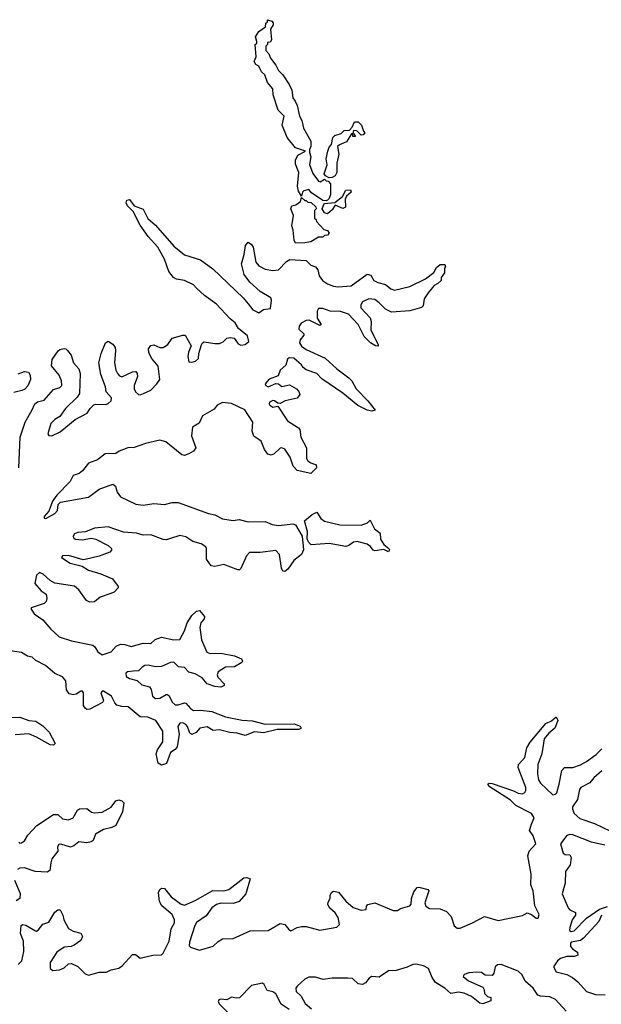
# Model space of a CAD drawing. Extents: x 2710666 to 2828562, y 857017 to 964538.
# Tile 129 of 138: x 2806624 to 2810442, y 874600 to 881068. Entities that reach past the tile are written whole.
import ezdxf

# ---------------------------------------------------------------- set-up
doc = ezdxf.new("R2010")
doc.units = 0

msp = doc.modelspace()

# ---------------------------------------------------------------- linework, layer by layer
at = {"layer": '0CON05XD'}
for points in [[(2808635, 879877.5), (2808615, 879880), (2808540.7, 879930.7), (2808521.7, 879951.7), (2808490, 879945), (2808480, 879935), (2808475, 879910), (2808455, 879942.5), (2808448, 879975), (2808456.7, 880065), (2808435, 880120), (2808433.8, 880145), (2808450.7, 880179.3), (2808500, 880205), (2808435, 880227.5), (2808380, 880295), (2808346.7, 880375), (2808360, 880435), (2808320, 880475), (2808288.8, 880575), (2808286.7, 880615), (2808251.2, 880655), (2808233.3, 880705), (2808212, 880725), (2808193, 880763), (2808173.6, 880773.6), (2808163.6, 880793.6), (2808177.5, 880825), (2808170, 880905), (2808180, 880915), (2808180, 880925), (2808172.5, 880955), (2808195, 880990), (2808238.3, 881021.7), (2808240, 881045), (2808250, 881055), (2808251.7, 881068.3), (2808278.3, 881058.3), (2808287.5, 881047.5), (2808287.5, 881035), (2808270, 881005), (2808277.5, 880935), (2808268.3, 880921.7), (2808251.7, 880918.3), (2808250, 880905), (2808240, 880895), (2808240, 880865), (2808260, 880845), (2808270, 880815), (2808305, 880770), (2808322.5, 880735), (2808352.5, 880705), (2808393.6, 880643.6), (2808410, 880605), (2808416.7, 880555), (2808432, 880532), (2808446.7, 880505), (2808460, 880435), (2808476.2, 880405), (2808486.2, 880355), (2808535, 880270), (2808536.2, 880235), (2808527.5, 880215), (2808527.5, 880195), (2808536.4, 880166.4), (2808527, 880117), (2808548.3, 880058.3), (2808585, 880007.5), (2808597, 880003), (2808625, 880020), (2808635, 880010), (2808648.3, 880008.3), (2808665, 879990), (2808665, 879920), (2808656, 879894), (2808645, 879882.5), (2808635, 879877.5)], [(2808655, 880030), (2808631.7, 880041.7), (2808623.3, 880055), (2808642.5, 880115), (2808636.7, 880155), (2808647.5, 880205), (2808655, 880230), (2808671.7, 880248.3), (2808680, 880295), (2808693, 880307), (2808735, 880320), (2808755, 880340), (2808788.3, 880341.7), (2808807, 880363), (2808821.7, 880398.3), (2808847, 880397), (2808867.5, 880375), (2808880, 880335), (2808890, 880325), (2808878.3, 880311.7), (2808865, 880310), (2808838.3, 880338.3), (2808815, 880340), (2808810, 880320), (2808818.3, 880318.3), (2808828.3, 880301.7), (2808811.7, 880301.7), (2808810, 880320), (2808801.7, 880318.3), (2808770, 880265), (2808723, 880247), (2808710, 880235), (2808720, 880185), (2808706.2, 880125), (2808706, 880065), (2808695, 880042.5), (2808675, 880032.5), (2808655, 880030)], [(2808645, 879792.5), (2808625, 879800), (2808610, 879825), (2808620, 879855), (2808625, 879860), (2808692.5, 879867.5), (2808743, 879907), (2808765, 879947.5), (2808795, 879950), (2808800, 879935), (2808770, 879910), (2808760.7, 879889.3), (2808763, 879837), (2808745, 879827.5), (2808695, 879850), (2808675, 879820), (2808645, 879792.5)], [(2807436.7, 878613.3), (2807484.5, 878635.5), (2807525, 878675.8), (2807544.3, 878705), (2807533.2, 878793.2), (2807488.6, 878845), (2807472.1, 878882.1), (2807470, 878905), (2807485, 878928.8), (2807505, 878931.2), (2807544.3, 878914.3), (2807565, 878914.2), (2807596.2, 878935), (2807625, 878976.2), (2807695, 878996.7), (2807710, 878995), (2807750, 878925), (2807731.2, 878885), (2807728, 878855), (2807735, 878820), (2807755, 878817.5), (2807777.5, 878825), (2807798.3, 878841.7), (2807800, 878875), (2807818.3, 878931.7), (2807823.3, 878945), (2807835, 878951.2), (2807905, 878940), (2807935, 878941.2), (2807958.8, 878951.2), (2807985, 878976), (2808005, 878981.2), (2808032.5, 878975), (2808058.6, 878938.6), (2808075, 878929.5), (2808105, 878933.6), (2808128.9, 878955), (2808120.6, 878990.6), (2808060.3, 879040.3), (2808037.7, 879077.7), (2808005, 879103.8), (2807915, 879200), (2807836.3, 879256.3), (2807785.8, 879305), (2807765, 879325.8), (2807705.5, 879355.5), (2807653.9, 879363.9), (2807633.3, 879375), (2807603.8, 879415), (2807575.6, 879495), (2807530, 879575), (2807467.5, 879645), (2807415, 879718.8), (2807368.3, 879808.3), (2807331.2, 879845), (2807323.8, 879865), (2807327.5, 879882.5), (2807345, 879887.5), (2807376.4, 879846.4), (2807435, 879822.5), (2807465, 879763.3), (2807515, 879718.8), (2807635, 879580), (2807705, 879524), (2807811.2, 879491.2), (2807891.3, 879431.3), (2808091.7, 879241.7), (2808125, 879200.8), (2808155, 879161.4), (2808195, 879142), (2808225.6, 879164.4), (2808270, 879170), (2808278, 879225), (2808271.7, 879241.7), (2808203.2, 879283.2), (2808135.8, 879345), (2808097.5, 879395), (2808080, 879465), (2808098, 879525), (2808107.5, 879585), (2808125, 879607.5), (2808145, 879592.5), (2808156.2, 879575), (2808174.3, 879474.3), (2808195, 879451.2), (2808235, 879430), (2808285, 879420.8), (2808322.5, 879425), (2808375, 879478.8), (2808397.9, 879492.1), (2808505, 879486.2), (2808536, 879456), (2808565.6, 879445.6), (2808580.8, 879425), (2808589.2, 879385), (2808612, 879355), (2808645, 879332), (2808685, 879317.1), (2808715, 879313.1), (2808800.5, 879319.5), (2808905, 879397.5), (2808930, 879390), (2808950, 879355), (2808975, 879341.2), (2809025, 879328.8), (2809060.3, 879300.3), (2809085, 879292), (2809185, 879316.2), (2809287.5, 879365), (2809343, 879407), (2809360.7, 879439.3), (2809385, 879460), (2809415, 879460), (2809420, 879445), (2809412.5, 879435), (2809412.5, 879405), (2809390, 879375), (2809390, 879355), (2809370, 879335), (2809345, 879322.5), (2809306.4, 879273.6), (2809280, 879235), (2809271.7, 879188.3), (2809261.7, 879178.3), (2809185, 879156.2), (2809065.9, 879145.9), (2809025, 879165.8), (2808985, 879208.6), (2808955, 879229.4), (2808915, 879234.2), (2808875, 879213.8), (2808862.5, 879195), (2808864, 879175), (2808925, 879110), (2808931.4, 879085), (2808928.8, 879028.8), (2808977.5, 878935), (2808977, 878923), (2808960, 878925), (2808927.5, 878945), (2808885, 878986.7), (2808846.6, 879066.6), (2808783.1, 879133.1), (2808729.6, 879150.4), (2808662.4, 879152.4), (2808615, 879171.5), (2808585, 879170), (2808576.4, 879153.6), (2808577.3, 879107.3), (2808602.5, 879065), (2808595, 879060), (2808585, 879063.8), (2808525, 879094.4), (2808505, 879092.5), (2808472.9, 879075), (2808457.8, 879055), (2808455.6, 879035.6), (2808488.8, 879005), (2808490, 878995), (2808465.6, 878965), (2808460.5, 878945), (2808474, 878924), (2808505, 878902), (2808630, 878845), (2808706, 878775), (2808785, 878716.2), (2808804, 878695), (2808833.5, 878643.5), (2808910, 878565), (2808956.7, 878503.3), (2808935, 878496.7), (2808905, 878504), (2808844.5, 878534.5), (2808745, 878614.2), (2808608.3, 878708.3), (2808575, 878743.3), (2808505, 878767.5), (2808485, 878782.5), (2808475, 878800), (2808423.8, 878843.8), (2808392.4, 878847.6), (2808382.9, 878837.1), (2808371.2, 878798.8), (2808333.9, 878766.1), (2808320.9, 878729.1), (2808262.4, 878707.6), (2808236.2, 878675), (2808240, 878665), (2808255, 878656), (2808305, 878678), (2808322.5, 878675), (2808345, 878658.8), (2808395, 878670), (2808442.3, 878642.3), (2808456.2, 878625), (2808462.5, 878605), (2808445, 878582.5), (2808365.9, 878564.1), (2808335, 878547.5), (2808318.3, 878548.3), (2808297.5, 878565), (2808285, 878567.5), (2808265, 878555.8), (2808262.5, 878545), (2808266.2, 878535), (2808285, 878523.3), (2808318.3, 878528.3), (2808383, 878433), (2808455, 878387.5), (2808463.3, 878375), (2808468.8, 878325), (2808506.7, 878255), (2808506.7, 878185), (2808515, 878170), (2808535, 878156.7), (2808570, 878145), (2808572.5, 878125), (2808535, 878087.5), (2808446.1, 878106.1), (2808420, 878135), (2808398.8, 878195), (2808365, 878246.7), (2808345, 878256.7), (2808335, 878253.3), (2808294, 878216), (2808275, 878206.7), (2808254.1, 878214.1), (2808231.2, 878245), (2808208.8, 878298.8), (2808161.7, 878331.7), (2808150, 878365), (2808153.8, 878425), (2808102, 878505), (2808015, 878546.9), (2807955, 878554.2), (2807921.2, 878535), (2807900.5, 878509.5), (2807825, 878466.7), (2807801.7, 878418.3), (2807759.3, 878390.7), (2807751.2, 878335), (2807780, 878255), (2807765.8, 878234.2), (2807734.2, 878215.8), (2807705, 878206.2), (2807689.3, 878209.3), (2807583.3, 878295), (2807545, 878305.6), (2807450, 878285), (2807375, 878257.1), (2807334.4, 878255.6), (2807276.4, 878233.6), (2807255, 878219.4), (2807185, 878215.7), (2807135, 878176.5), (2807076, 878155), (2807036.1, 878103.9), (2807015, 878087.5), (2806975, 878074), (2806955.7, 878035), (2806868.6, 877945), (2806840, 877905), (2806815, 877840), (2806783.8, 877805), (2806785, 877792.5), (2806795, 877792), (2806855.7, 877825), (2806872.5, 877845), (2806876.4, 877883.6), (2806892.3, 877897.7), (2807075, 877932.5), (2807145.8, 877984.2), (2807235, 878016.7), (2807253.6, 878003.6), (2807263.3, 877965), (2807285, 877933.3), (2807387.5, 877885), (2807435, 877879.2), (2807505, 877889.2), (2807575.7, 877884.3), (2807625, 877896), (2807665, 877896), (2807864.3, 877824.3), (2807905.8, 877815.8), (2807955, 877790), (2808025, 877778.6), (2808065, 877783.8), (2808125, 877769.2), (2808235, 877771.2), (2808281.7, 877751.7), (2808324.3, 877744.3), (2808416.1, 877756.1), (2808435, 877750), (2808479.4, 877675), (2808487.5, 877585), (2808473.3, 877555), (2808424.3, 877515.7), (2808385, 877457.5), (2808365, 877442.5), (2808352.5, 877445), (2808343.3, 877465), (2808330, 877555), (2808305, 877581.2), (2808202.3, 877567.7), (2808133, 877567), (2808113, 877547), (2808076.1, 877463.9), (2808066.1, 877453.9), (2808056.4, 877453.6), (2807965, 877488.8), (2807905, 877476.2), (2807881.2, 877481.2), (2807851.2, 877525), (2807851.2, 877595), (2807846.2, 877605), (2807815, 877624.2), (2807760.8, 877640.8), (2807715, 877670.8), (2807675, 877679.4), (2807615, 877659.2), (2807588.3, 877651.7), (2807565, 877653.1), (2807485, 877684.4), (2807435, 877680.8), (2807390, 877695), (2807305, 877702.5), (2807205, 877736.9), (2807115, 877728.6), (2807057.1, 877702.9), (2807005, 877700), (2806985, 877690), (2806975.8, 877675), (2806977.5, 877665), (2806990, 877655), (2807035, 877651.4), (2807095, 877661.2), (2807125, 877656.2), (2807205, 877613.3), (2807227.5, 877595), (2807226.7, 877583.3), (2807215, 877570), (2807145, 877543.8), (2807055, 877521.2), (2807040.7, 877520.7), (2806945, 877549.2), (2806904.2, 877545.8), (2806897.5, 877535), (2806955, 877497.5), (2807035, 877477.5), (2807075, 877452), (2807157.3, 877427.3), (2807232.5, 877395), (2807270, 877345), (2807270, 877335), (2807245, 877306.7), (2807215, 877296), (2807152.5, 877275), (2807115.8, 877244.2), (2807085, 877241.2), (2807063, 877253), (2807013, 877323), (2806985, 877347.5), (2806855, 877367.5), (2806823.3, 877383.3), (2806778.8, 877425), (2806753.2, 877436.8), (2806735, 877420), (2806724.4, 877365), (2806765, 877316.2), (2806797.5, 877295), (2806803.3, 877265), (2806797.5, 877245), (2806785, 877232.5), (2806700, 877205), (2806700, 877195), (2806720, 877165), (2806775.9, 877125.9), (2806828.8, 877065), (2806883.3, 877015), (2806965, 876988), (2807105, 876960), (2807118.3, 876948.3), (2807136.7, 876915), (2807165, 876896.2), (2807225, 876916.2), (2807257, 876953), (2807285, 876966.2), (2807315, 876964), (2807355, 876950), (2807435, 876972.5), (2807485, 876971.2), (2807514.2, 876995.8), (2807555, 877011.2), (2807635, 876994), (2807675, 876997.5), (2807705.9, 877054.1), (2807723.3, 877105), (2807753.3, 877155), (2807785, 877182.5), (2807805, 877187.5), (2807838.3, 877148.3), (2807835, 877132.5), (2807813.3, 877105), (2807806.7, 877075), (2807816.7, 876995), (2807853.6, 876913.6), (2807873.9, 876903.9), (2807945, 876906.2), (2808035, 876890), (2808079.3, 876869.3), (2808087.5, 876855), (2808082.5, 876845), (2808035, 876816.7), (2807976.1, 876813.9), (2807927.5, 876785), (2807920, 876765), (2807925, 876750), (2807967.5, 876705), (2807966.4, 876693.6), (2807945, 876683.3), (2807905, 876686.7), (2807854.1, 876704.1), (2807821.2, 876745), (2807775, 876770), (2807735, 876782.5), (2807705, 876813.1), (2807667.6, 876817.6), (2807635, 876848.1), (2807615, 876845.6), (2807555, 876818.2), (2807515, 876817.8), (2807468, 876828), (2807445, 876825.5), (2807427.1, 876815), (2807405, 876790), (2807369.4, 876789.4), (2807331.2, 876785), (2807320.8, 876775), (2807323.8, 876753.8), (2807345, 876740), (2807396.2, 876726.2), (2807425, 876698.6), (2807475.4, 876685.4), (2807488, 876668), (2807495.7, 876625), (2807515, 876609.4), (2807545, 876611.1), (2807585, 876634.4), (2807595, 876634.3), (2807606.4, 876626.4), (2807625.7, 876585), (2807645, 876567.8), (2807665, 876566.7), (2807705, 876581.4), (2807715, 876579.2), (2807745, 876542.9), (2807765, 876530.6), (2807813, 876533), (2807885, 876523.1), (2807975, 876489.4), (2808085, 876467.1), (2808152.4, 876462.4), (2808235, 876440.8), (2808425, 876442.5), (2808466.1, 876426.1), (2808472.5, 876415), (2808455.9, 876404.1), (2808315, 876404.2), (2808225, 876382.9), (2808165, 876389.4), (2808105, 876365.8), (2808050.9, 876380.9), (2808004.4, 876384.4)], [(2808435, 879600), (2808425, 879620), (2808420, 879685), (2808411.2, 879715), (2808421.7, 879781.7), (2808403.6, 879826.4), (2808410, 879845), (2808437, 879853), (2808466.7, 879873.3), (2808475, 879900), (2808495, 879880), (2808505, 879880), (2808515, 879870), (2808538.3, 879868.3), (2808568.3, 879838.3), (2808570, 879825), (2808560, 879815), (2808560, 879765), (2808570, 879755), (2808571.7, 879741.7), (2808620.7, 879690.7), (2808645, 879682.5), (2808656.7, 879665), (2808645, 879653.3), (2808625, 879650), (2808615, 879640), (2808585, 879640), (2808535, 879610), (2808495, 879602.5), (2808435, 879600)], [(2806618.9, 878125), (2806628.1, 878325), (2806659.4, 878425), (2806707.1, 878505), (2806722.5, 878545), (2806741.3, 878558.7), (2806785, 878568.6), (2806845, 878638), (2806887.9, 878652.1), (2806900, 878665), (2806898.6, 878695), (2806882.4, 878732.4), (2806833.3, 878795), (2806836.7, 878835), (2806877, 878893), (2806887.5, 878902.5), (2806915, 878907.5), (2806926.1, 878906.1), (2806937.5, 878895), (2806962.5, 878865), (2806978, 878815), (2807012, 878775), (2807021.4, 878745), (2807016.4, 878613.6), (2807001.2, 878588.8), (2806925, 878514.2), (2806888, 878462), (2806855, 878441.9), (2806827.5, 878415), (2806808, 878348), (2806816, 878336), (2806835, 878334.3), (2806888.8, 878361.2), (2806988.3, 878441.7), (2807067.2, 878482.8), (2807085.8, 878515), (2807111.7, 878538.3), (2807125, 878542.9), (2807188.7, 878541.3), (2807205, 878545.8), (2807225, 878563.8), (2807227.5, 878585), (2807192.6, 878622.6), (2807187.1, 878657.1), (2807156.4, 878736.4), (2807144.4, 878815), (2807158.8, 878875), (2807186.7, 878945), (2807205, 878956.7), (2807235, 878936.2), (2807250, 878915), (2807254, 878895), (2807245.6, 878815), (2807255.5, 878765.5), (2807265.8, 878745), (2807278.7, 878728.7), (2807295, 878721.4), (2807365, 878755.7), (2807386.5, 878756.5), (2807395.7, 878745), (2807398.1, 878725), (2807374.6, 878665.4), (2807375, 878643.3), (2807385, 878624), (2807405, 878606.2), (2807415, 878603.8), (2807436.7, 878613.3)], [(2806615, 878742), (2806655, 878756.2), (2806681.7, 878751.7), (2806693.8, 878733.8), (2806694, 878705), (2806677.6, 878662.4), (2806657.9, 878642.1), (2806637.8, 878632.2), (2806585, 878618.6)], [(2809045, 877573.3), (2809015, 877587.5), (2808955, 877578.8), (2808945, 877583.3), (2808927.9, 877607.9), (2808905, 877622), (2808840.5, 877640.5), (2808815, 877636), (2808785, 877614), (2808765, 877608), (2808655, 877626.7), (2808538.3, 877618.3), (2808522.7, 877632.7), (2808512, 877655), (2808512.5, 877705), (2808493.8, 877775), (2808545, 877816.7), (2808575, 877832.5), (2808600.5, 877790.5), (2808624.1, 877774.1), (2808725, 877750), (2808865, 877748), (2808907, 877763), (2808925, 877780), (2808953.6, 877723.6), (2808990, 877695), (2808992.5, 877655), (2809015, 877620), (2809046.7, 877595), (2809052.5, 877585), (2809045, 877573.3)], [(2808004.4, 876384.4), (2807935, 876401.9), (2807895, 876397.5), (2807855, 876421.9), (2807806.7, 876415), (2807783.3, 876385), (2807755, 876372), (2807740.3, 876380.3), (2807725.7, 876425), (2807715, 876437.1), (2807695, 876450), (2807675, 876447.5), (2807663.3, 876425), (2807671.1, 876375), (2807657.9, 876292.1), (2807645.6, 876274.4), (2807614.2, 876255), (2807587.7, 876182.3), (2807555, 876171.2), (2807534.1, 876184.1), (2807520, 876245), (2807528.9, 876271.1), (2807563.1, 876325), (2807564.2, 876395), (2807518.8, 876465), (2807465, 876486.9), (2807415, 876487.5), (2807336.7, 876555), (2807295, 876555.7), (2807262.5, 876565), (2807249.3, 876579.3), (2807227.5, 876625), (2807175, 876657.5), (2807165, 876658), (2807156, 876645), (2807174, 876595), (2807167.7, 876582.3), (2807085, 876538), (2807065, 876536.7), (2807053.3, 876545), (2807043.9, 876563.9), (2807042, 876645), (2807036.8, 876656.8), (2807025, 876658), (2806995, 876637.5), (2806975, 876632), (2806949.7, 876639.7), (2806930.8, 876665), (2806927.5, 876725), (2806905, 876752), (2806855, 876774), (2806793.8, 876825), (2806729.5, 876859.5), (2806705, 876881.2), (2806676.1, 876886.1), (2806635, 876910), (2806561.7, 876921.7)], [(2806556.7, 876483.3), (2806625, 876486.2), (2806683.9, 876463.9), (2806729.5, 876459.5), (2806775, 876430), (2806816.9, 876386.9), (2806857.5, 876312.5), (2806846.7, 876303.3), (2806825, 876303.8), (2806735, 876355.7), (2806685, 876375.7), (2806595, 876370.8)], [(2809985, 875782.5), (2810002, 875825), (2809984.4, 875854.4), (2809880, 875905), (2809845, 875940), (2809705, 876030), (2809697.5, 876045), (2809705, 876052.5), (2809725, 876050), (2809865, 876003.3), (2809897, 875987), (2809925, 875983.3), (2809939.3, 875990.7), (2809947.5, 876005), (2809946.2, 876025), (2809896.7, 876155), (2809897.5, 876175), (2809939.5, 876220.5), (2809953.8, 876285), (2809975, 876322.5), (2810077.5, 876445), (2810115, 876462.5), (2810145, 876487.5), (2810157.5, 876465), (2810137.5, 876415), (2810098.3, 876381.7), (2810066.1, 876343.9), (2810052, 876245), (2810026, 876175), (2810024.2, 876115), (2810030.8, 876075), (2810043.2, 876053.2), (2810125, 875976.7), (2810140.7, 875979.3), (2810150.5, 875989.5), (2810166.2, 876045), (2810183.3, 876135), (2810200, 876155), (2810255, 876156.2), (2810305, 876172), (2810345.8, 876194.2), (2810408.8, 876241.2), (2810445, 876277.5)], [(2810445.7, 876134.3), (2810393, 876087), (2810367.5, 876055), (2810308.8, 876025), (2810299.5, 876010.5), (2810286, 875945), (2810253.1, 875896.9), (2810252.1, 875882.1), (2810265, 875853.8), (2810301.3, 875821.3), (2810396.8, 875786.8), (2810552.3, 875712.3)], [(2806618.8, 875665), (2806625, 875658.8), (2806635, 875660), (2806655.5, 875674.5), (2806678.3, 875711.7), (2806735.7, 875774.3), (2806845, 875846.7), (2806875, 875847.5), (2806905, 875818.8), (2806945, 875811.2), (2806976.2, 875825), (2807003.3, 875875), (2807016, 875884), (2807065, 875886), (2807095, 875862), (2807115, 875858), (2807165, 875862), (2807225.6, 875894.4), (2807255, 875937.5), (2807275, 875943.3), (2807295, 875936.7), (2807307, 875923), (2807300, 875865), (2807255.7, 875774.3), (2807228.8, 875761.2), (2807175, 875749.2), (2807121.7, 875718.3), (2807106.7, 875675), (2807093.9, 875666.1), (2807065, 875661.2), (2807012.1, 875667.9), (2806979.7, 875640.3), (2806957, 875633), (2806895, 875650.8), (2806881.4, 875648.6), (2806872, 875635), (2806873.8, 875605), (2806836.2, 875555), (2806828.8, 875528.8), (2806821.7, 875478.3), (2806805, 875468), (2806725, 875471.4), (2806655, 875495.6), (2806625, 875494), (2806610, 875485)], [(2806615, 874862), (2806638, 874885), (2806652.3, 874947.7), (2806648.1, 875015), (2806630, 875065), (2806633, 875117), (2806645, 875123.3), (2806665, 875120), (2806727, 875083), (2806735, 875080), (2806745, 875086.7), (2806775, 875126.7), (2806815, 875138.8), (2806854.3, 875205.7), (2806875, 875221.2), (2806889.5, 875219.5), (2806908, 875185), (2806914.4, 875154.4), (2806945, 875097.5), (2806975, 875080), (2807025, 875066.2), (2807036.2, 875045), (2807025, 875018.8), (2806981.2, 874988.8), (2806961.2, 874978.8), (2806915, 874974.2), (2806868.3, 874941.7), (2806824.4, 874875), (2806824.5, 874834.5), (2806842.7, 874822.7), (2806885, 874825.8), (2806915, 874840), (2806945, 874865.8), (2806965, 874868.6), (2807005, 874848), (2807055, 874799.2), (2807075, 874791.5), (2807145, 874810), (2807195, 874810), (2807225, 874826.9), (2807275, 874837.1), (2807297.2, 874852.8), (2807365, 874927.5), (2807385, 874926), (2807415, 874903.1), (2807497.4, 874922.6), (2807555, 874925.8), (2807565.7, 874935), (2807590, 874985), (2807604.3, 875015), (2807618.6, 875095), (2807640, 875135), (2807640, 875155), (2807625, 875190), (2807557.8, 875247.8), (2807542.5, 875275), (2807535.8, 875335), (2807543.3, 875355), (2807555, 875363.8), (2807575, 875361.2), (2807618.8, 875305), (2807685, 875258.1), (2807705, 875251.9), (2807775, 875280.8), (2807892.6, 875347.4), (2807964.3, 875345.7), (2807996.6, 875353.4), (2808095, 875430), (2808115, 875433.8), (2808137.5, 875425), (2808108, 875325), (2808064.2, 875275.8), (2808025, 875262.5), (2807945, 875263.3), (2807915, 875255.6), (2807885, 875232.5), (2807848.1, 875181.9), (2807785, 875136.9), (2807773.3, 875116.7), (2807738.8, 875008.8), (2807737.5, 874985), (2807744.4, 874974.4), (2807805, 874954.5), (2807895, 874982), (2807926.6, 875013.4), (2807955, 875030.8), (2808025, 875031.4), (2808137, 875083), (2808255, 875084.4), (2808335, 875130), (2808363.6, 875123.6), (2808390.7, 875090.7), (2808405, 875082.5), (2808446.1, 875103.9), (2808475, 875111.2), (2808505, 875110), (2808595, 875086.2), (2808705, 875106.7), (2808723.3, 875125), (2808715, 875170), (2808695, 875200), (2808660.7, 875230.7), (2808647.5, 875255), (2808648.3, 875271.7), (2808662.5, 875295), (2808663, 875317), (2808673.6, 875336.4), (2808685, 875342.5), (2808716.4, 875336.4), (2808765, 875277.5), (2808812.5, 875235), (2808865, 875217.5), (2808898.3, 875221.7), (2808900, 875245), (2808910, 875255), (2808955, 875266.2), (2809075, 875216.2), (2809104.1, 875215.9), (2809125, 875228.8), (2809185, 875246), (2809193, 875257), (2809197.1, 875295), (2809211.7, 875338.3), (2809233.9, 875366.1), (2809245, 875368.8), (2809303.6, 875353.6), (2809310, 875345), (2809283, 875267), (2809290, 875245), (2809315, 875228.8), (2809385, 875227.1), (2809425, 875210), (2809456.1, 875176.1), (2809476.9, 875115), (2809495, 875100), (2809515, 875100.6), (2809597.5, 875135), (2809675, 875176.7), (2809765, 875150), (2809925, 875183.3), (2809955, 875200), (2809985, 875190), (2810015, 875166.2), (2810027.5, 875165), (2810035, 875190), (2810005.7, 875245.7), (2809995.7, 875345), (2809980, 875385), (2809982.5, 875455), (2809960, 875575), (2809968.8, 875605), (2810013.3, 875655), (2809995, 875707.5), (2809970.7, 875740.7), (2809985, 875782.5)], [(2810465, 875646), (2810377.5, 875665), (2810255, 875712.9), (2810235, 875715.6), (2810215, 875709.2), (2810173.8, 875655), (2810192.7, 875592.7), (2810205, 875583.3), (2810235, 875582.5), (2810243.6, 875563.6), (2810238, 875515), (2810207.3, 875472.7), (2810204, 875395), (2810186.2, 875325), (2810224.5, 875234.5), (2810235, 875221.2), (2810273.3, 875203.3), (2810272, 875185), (2810251.1, 875155), (2810234.6, 875105), (2810234.1, 875084.1), (2810245, 875078.1), (2810265, 875082.2), (2810345, 875165.7), (2810430, 875225), (2810482.5, 875242.5)], [(2806590, 875415), (2806626.7, 875326.7), (2806624.5, 875295.5), (2806600.9, 875279.1)], [(2810444.1, 875185.9), (2810425.6, 875144.4), (2810325, 875034.2), (2810305, 875020), (2810245, 875007.1), (2810238.9, 875001.1), (2810239.8, 874979.8), (2810255, 874962), (2810285, 874943.3), (2810288.3, 874921.7), (2810266.8, 874913.2), (2810215, 874914.3), (2810175, 874901.1), (2810155.6, 874885), (2810128.1, 874845), (2810145, 874812.9), (2810215, 874795.6), (2810252.5, 874775), (2810287.3, 874747.3), (2810345, 874682.9), (2810405, 874664.3), (2810467.9, 874662.1)], [(2810212.5, 874555), (2810142.4, 874632.4), (2810105, 874649.4), (2810042.7, 874652.7), (2810025, 874660), (2809995.7, 874705), (2809942.6, 874752.6), (2809923.1, 874793.1), (2809897.2, 874817.2), (2809785, 874861.4), (2809761.3, 874858.7), (2809744.5, 874845.5), (2809735.8, 874804.2), (2809725, 874790), (2809680.7, 874790.7), (2809655, 874808), (2809625, 874811.4), (2809572.6, 874807.4), (2809542.5, 874795), (2809535, 874782.5), (2809571.2, 874755), (2809665, 874712.5), (2809673.3, 874695), (2809675, 874670), (2809695, 874650), (2809717.5, 874645), (2809716.4, 874623.6), (2809665, 874602.5), (2809645, 874607.5), (2809590.5, 874650.5), (2809542.1, 874672.1), (2809505, 874679.2), (2809455, 874670), (2809414, 874705), (2809353.8, 874743.8), (2809330.8, 874775), (2809306.7, 874835), (2809275, 874852), (2809225, 874862.5), (2809205, 874861.4), (2809167.3, 874842.7), (2809095, 874821.4), (2809045, 874818.6), (2808985, 874778.6), (2808935, 874781.4), (2808917.9, 874772.1), (2808895, 874740), (2808875, 874729.2), (2808845, 874734), (2808808.5, 874768.5), (2808778.9, 874771.1), (2808675, 874770.5), (2808617, 874763), (2808565, 874777.3), (2808523, 874777), (2808495, 874765.6), (2808445, 874720), (2808435.8, 874705), (2808440, 874685), (2808472.2, 874652.2), (2808497.1, 874605), (2808540, 874570)], [(2808392.5, 874565), (2808341.2, 874601.2), (2808305, 874668.6), (2808285, 874681.9), (2808249.7, 874689.7), (2808230, 874730), (2808218.1, 874738.1), (2808145, 874724.2), (2808068.1, 874641.9), (2808045, 874640), (2808015, 874647.1), (2807985, 874629.2), (2807945, 874634.3), (2807931.8, 874628.2), (2807927.1, 874615), (2807935, 874600.8), (2808013.1, 874525)]]:
    msp.add_lwpolyline(points, dxfattribs=at)

doc.saveas('drawing.dxf')
